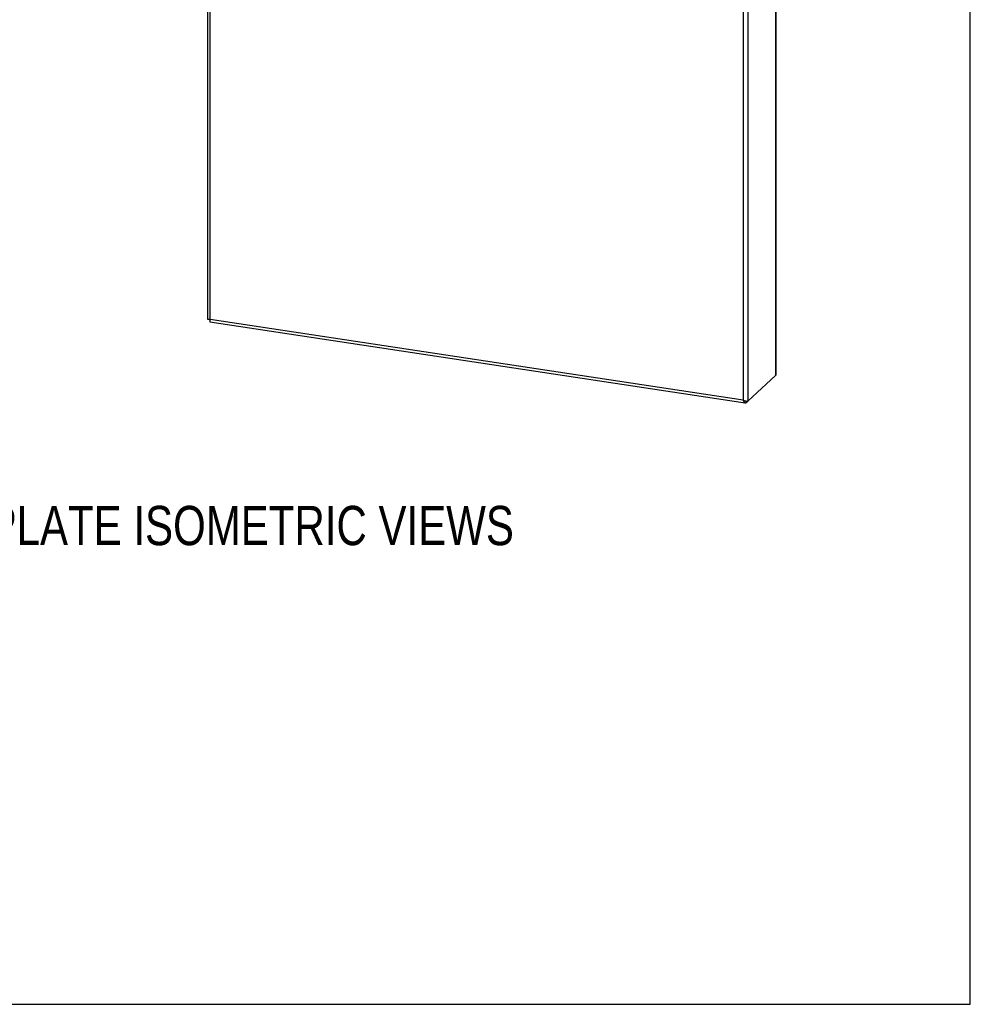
# Model space of a CAD drawing. Header units: inches. Extents: x 0 to 157, y 0 to 121.
# Tile 7 of 19: x 128 to 157, y 0 to 30. Entities that reach past the tile are written whole.
import ezdxf

# ---------------------------------------------------------------- set-up
doc = ezdxf.new("R2010")
doc.units = ezdxf.units.IN
doc.header["$LTSCALE"] = 8.642857
doc.header["$MEASUREMENT"] = 0
doc.layers.get('0').update_dxf_attribs({"linetype": 'CONTINUOUS'})
doc.layers.add('DIMENSIONS', color=7, linetype='CONTINUOUS')
doc.styles.get("Standard").update_dxf_attribs({"font": 'txt', "width": 0.8})

msp = doc.modelspace()

# ---------------------------------------------------------------- linework, layer by layer
at = {"color": 7, "linetype": 'Continuous'}
for p, q in [((157.143, 0), (157.143, 121.429)), ((133.628, 21.172), (133.638, 21.17)), ((133.632, 21.15), (133.632, 21.172)), ((133.632, 21.171), (133.634, 21.172)), ((150.211, 18.606), (150.211, 18.654)), ((0, 0), (157.143, 0))]:
    msp.add_line(p, q, dxfattribs=at)
at = {"color": 3, "linetype": 'Continuous'}
for p, q in [((133.639, 21.173), (133.639, 98.849)), ((151.119, 97.216), (151.119, 19.444)), ((151.127, 97.232), (151.127, 19.46)), ((150.12, 96.354), (150.12, 18.678)), ((150.266, 96.426), (150.266, 18.653)), ((133.628, 21.106), (150.181, 18.601)), ((133.634, 21.172), (133.631, 21.172)), ((133.637, 21.168), (133.637, 21.166)), ((150.12, 18.678), (133.639, 21.173)), ((150.266, 18.653), (151.119, 19.444)), ((150.211, 18.606), (150.261, 18.653))]:
    msp.add_line(p, q, dxfattribs=at)
for points in [[(133.569, 21.175), (133.569, 98.924), (133.569, 98.926), (133.569, 98.928), (133.569, 98.93), (133.569, 98.932), (133.57, 98.933), (133.57, 98.935), (133.571, 98.937), (133.571, 98.939), (133.572, 98.941), (133.572, 98.943), (133.573, 98.944), (133.574, 98.946), (133.575, 98.948), (133.576, 98.95), (133.577, 98.952)], [(133.631, 21.172), (133.628, 21.172), (133.626, 21.171), (133.623, 21.171), (133.621, 21.171), (133.619, 21.171), (133.616, 21.171), (133.614, 21.17), (133.612, 21.17), (133.61, 21.17), (133.607, 21.17), (133.605, 21.17), (133.603, 21.17), (133.601, 21.17), (133.599, 21.17), (133.597, 21.17), (133.595, 21.17), (133.594, 21.17), (133.592, 21.17), (133.59, 21.17), (133.589, 21.17), (133.587, 21.17), (133.585, 21.17), (133.584, 21.17), (133.583, 21.171), (133.581, 21.171), (133.58, 21.171), (133.579, 21.171), (133.578, 21.171), (133.577, 21.172), (133.575, 21.172), (133.575, 21.172), (133.574, 21.172), (133.573, 21.172), (133.572, 21.173), (133.571, 21.173), (133.571, 21.173), (133.57, 21.173), (133.57, 21.174), (133.57, 21.174), (133.569, 21.174), (133.569, 21.175), (133.569, 21.175), (133.569, 21.175), (133.569, 21.175)], [(133.631, 21.145), (133.631, 21.143), (133.63, 21.141), (133.63, 21.139), (133.63, 21.137), (133.629, 21.135), (133.629, 21.133), (133.629, 21.132), (133.628, 21.13), (133.628, 21.128), (133.628, 21.126), (133.628, 21.125), (133.628, 21.123), (133.627, 21.122), (133.627, 21.121), (133.627, 21.119), (133.627, 21.118), (133.627, 21.117), (133.627, 21.116), (133.627, 21.115), (133.627, 21.114), (133.627, 21.113), (133.627, 21.112), (133.627, 21.111), (133.627, 21.11), (133.627, 21.109), (133.627, 21.109), (133.627, 21.108), (133.627, 21.108), (133.628, 21.107), (133.628, 21.107), (133.628, 21.107), (133.628, 21.107), (133.628, 21.107), (133.628, 21.106)], [(133.637, 21.166), (133.636, 21.163), (133.635, 21.161), (133.635, 21.158), (133.634, 21.156), (133.633, 21.154), (133.633, 21.152), (133.632, 21.149), (133.632, 21.147), (133.631, 21.145)], [(133.639, 21.173), (133.636, 21.173), (133.634, 21.172)], [(133.639, 21.173), (133.638, 21.17), (133.637, 21.168)], [(151.127, 19.46), (151.127, 19.459), (151.127, 19.458), (151.127, 19.457), (151.127, 19.456), (151.126, 19.455), (151.126, 19.454), (151.126, 19.453), (151.125, 19.452), (151.125, 19.451), (151.124, 19.45), (151.123, 19.449), (151.122, 19.448), (151.122, 19.447), (151.121, 19.446), (151.12, 19.445), (151.119, 19.444)], [(150.12, 18.678), (150.123, 18.677), (150.126, 18.676), (150.128, 18.675), (150.131, 18.674), (150.134, 18.673), (150.137, 18.672), (150.139, 18.671), (150.142, 18.67), (150.145, 18.669), (150.148, 18.668), (150.151, 18.667), (150.153, 18.666), (150.156, 18.665), (150.159, 18.665), (150.162, 18.664), (150.165, 18.663), (150.168, 18.662), (150.17, 18.661), (150.173, 18.661), (150.176, 18.66), (150.179, 18.66), (150.182, 18.659), (150.184, 18.658), (150.187, 18.658), (150.19, 18.657), (150.193, 18.657), (150.195, 18.656), (150.198, 18.656), (150.201, 18.655), (150.203, 18.655), (150.206, 18.655), (150.209, 18.654), (150.211, 18.654), (150.214, 18.654), (150.216, 18.653), (150.219, 18.653), (150.221, 18.653), (150.224, 18.653), (150.226, 18.652), (150.228, 18.652), (150.231, 18.652), (150.233, 18.652), (150.235, 18.652), (150.237, 18.652), (150.239, 18.652), (150.241, 18.652), (150.243, 18.652), (150.245, 18.652), (150.247, 18.652), (150.249, 18.652), (150.251, 18.652), (150.252, 18.652), (150.254, 18.652), (150.256, 18.652), (150.257, 18.652), (150.259, 18.652), (150.26, 18.653), (150.261, 18.653), (150.263, 18.653), (150.264, 18.653), (150.265, 18.653), (150.266, 18.653)], [(150.12, 18.678), (150.121, 18.676), (150.122, 18.673), (150.123, 18.67), (150.124, 18.668), (150.125, 18.665), (150.125, 18.662), (150.126, 18.66), (150.127, 18.657), (150.128, 18.655), (150.129, 18.652), (150.131, 18.65), (150.132, 18.648), (150.133, 18.645), (150.134, 18.643), (150.135, 18.641), (150.136, 18.639), (150.137, 18.637), (150.139, 18.635), (150.14, 18.633), (150.141, 18.631), (150.142, 18.629), (150.144, 18.627), (150.145, 18.625), (150.147, 18.623), (150.148, 18.622), (150.149, 18.62), (150.151, 18.618), (150.152, 18.617), (150.154, 18.615), (150.155, 18.614), (150.157, 18.613), (150.158, 18.611), (150.16, 18.61), (150.161, 18.609), (150.163, 18.608), (150.165, 18.607), (150.166, 18.606), (150.168, 18.605), (150.17, 18.605), (150.171, 18.604), (150.173, 18.603), (150.175, 18.603), (150.176, 18.602), (150.178, 18.602), (150.18, 18.601), (150.181, 18.601)], [(150.181, 18.601), (150.182, 18.601), (150.183, 18.601), (150.185, 18.601), (150.187, 18.601), (150.189, 18.601), (150.19, 18.601), (150.192, 18.601), (150.194, 18.601), (150.196, 18.601), (150.198, 18.602), (150.199, 18.602), (150.201, 18.603), (150.203, 18.603), (150.205, 18.604), (150.207, 18.605), (150.209, 18.605), (150.211, 18.606)]]:
    msp.add_lwpolyline(points, dxfattribs=at)
at = {"color": 7, "linetype": 'Continuous'}
for points in [[(133.631, 21.172), (133.631, 21.172), (133.632, 21.171), (133.632, 21.171)], [(133.637, 21.166), (133.636, 21.166), (133.636, 21.166), (133.635, 21.167), (133.635, 21.167), (133.635, 21.167), (133.634, 21.168), (133.634, 21.168), (133.634, 21.169), (133.633, 21.17), (133.633, 21.17), (133.632, 21.171)]]:
    msp.add_lwpolyline(points, dxfattribs=at)

# ---------------------------------------------------------------- texts
at = {"layer": 'DIMENSIONS', "color": 2, "linetype": 'Continuous', "insert": (129.932, 15.411), "char_height": 1.21429, "width": 32.05714, "attachment_point": 2, "line_spacing_factor": 0.9}
msp.add_mtext('MODULAR END PLATE ISOMETRIC VIEWS', dxfattribs=at)

doc.saveas('drawing.dxf')
